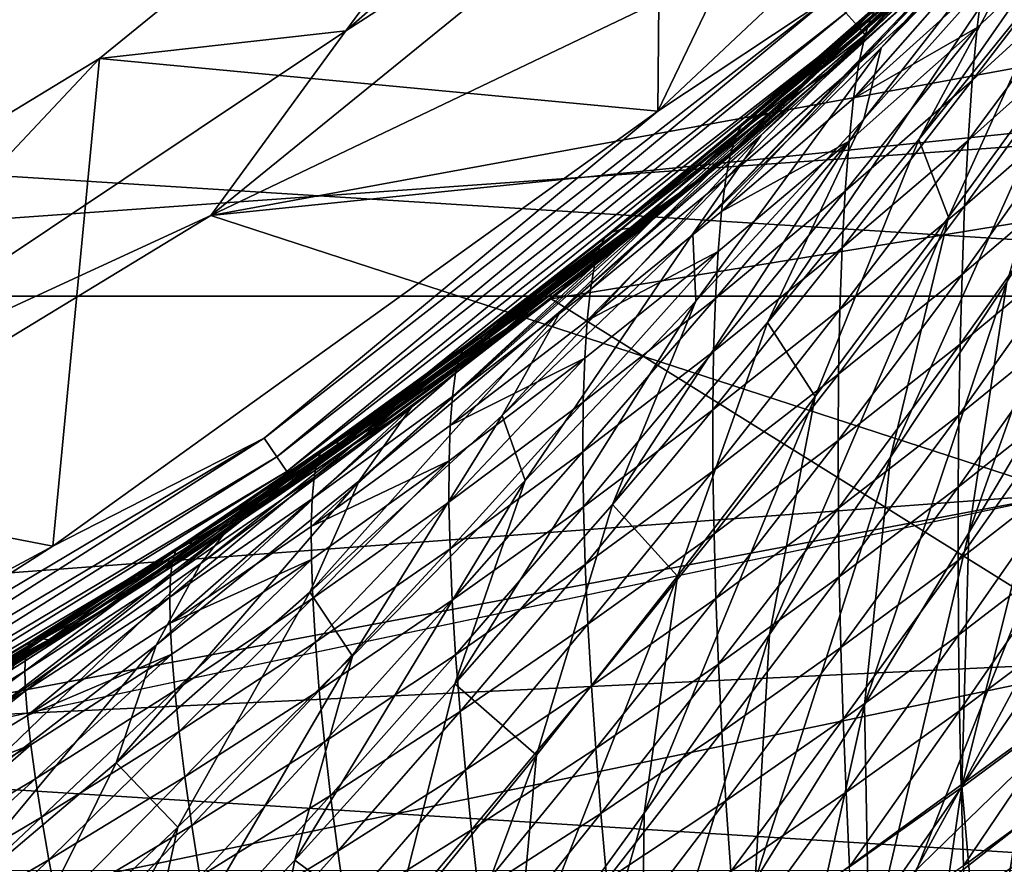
# Model space of a CAD drawing. Header units: metres. Extents: x -25 to 33, y -129 to 30.
# Tile 56 of 84: x 11.11 to 14.77, y -19.16 to -16.02. Entities that reach past the tile are written whole.
import ezdxf

# ---------------------------------------------------------------- set-up
doc = ezdxf.new("R2010")
doc.units = ezdxf.units.M
doc.layers.add('solid_BIDET-ACTIVO_SW0001', color=7, linetype='CONTINUOUS')

msp = doc.modelspace()

# ---------------------------------------------------------------- linework, layer by layer
at = {"layer": 'solid_BIDET-ACTIVO_SW0001'}
for points in [[(0.278792, -8.116108, 136.323303), (0.60133, -17.505646, 136.979309), (19.643072, -11.464694, 136.579956)], [(0.60133, -17.505646, 136.979309), (19.168253, -16.179363, 136.924667), (19.643072, -11.464694, 136.579956)], [(13.483266, -16.359011, 108), (13.501805, -14.46025, 108), (15.347693, -12.483134, 108)], [(15.506681, -14.456239, 108), (13.483266, -16.359011, 108), (15.347693, -12.483134, 108)], [(14.227316, -16.042999, 108.123817), (14.183257, -15.993318, 108.05735), (16.075912, -14.089572, 108.05735)], [(16.125851, -14.13334, 108.123817), (14.227316, -16.042999, 108.123817), (16.075912, -14.089572, 108.05735)], [(14.255573, -16.074863, 108.207565), (14.227316, -16.042999, 108.123817), (16.125851, -14.13334, 108.123817)], [(16.157879, -14.161411, 108.207565), (14.255573, -16.074863, 108.207565), (16.125851, -14.13334, 108.123817)], [(16.157879, -14.161411, 108.207565), (15.729907, -14.65674, 108.300003), (14.255573, -16.074863, 108.207565)], [(14.314516, -14.314516, 106.018234), (12.323634, -16.060472, 106.018234), (13.990808, -14.983443, 104)], [(14.314516, -14.314516, 106.018234), (13.501805, -14.46025, 108), (12.323634, -16.060472, 106.018234)], [(13.483266, -16.359011, 108), (11.407437, -16.16284, 108), (13.501805, -14.46025, 108)], [(12.323634, -16.060472, 106.018234), (13.501805, -14.46025, 108), (11.407437, -16.16284, 108)], [(14.127718, -15.930691, 108.014687), (13.483266, -16.359011, 108), (15.506681, -14.456239, 108)], [(-20.145836, -14.633451, 9), (20.146013, -14.633206, 9), (18.149231, -17.047087, 9)], [(-20.145836, -14.633451, 9), (18.149231, -17.047087, 9), (-18.149019, -17.04731, 9)], [(13.684914, -16.582314, 108.300003), (15.729907, -14.65674, 108.300003), (13.720498, -16.552883, 126.771698)], [(14.255573, -16.074863, 108.207565), (15.729907, -14.65674, 108.300003), (13.684914, -16.582314, 108.300003)], [(15.729907, -14.65674, 108.300003), (14.145184, -16.191473, 126.771698), (13.720498, -16.552883, 126.771698)], [(15.729907, -14.65674, 108.300003), (14.572364, -15.808106, 126.771698), (14.145184, -16.191473, 126.771698)], [(13.990808, -14.983443, 104), (11.820637, -16.747713, 104), (15.341837, -15.062471, 104)], [(12.323634, -16.060472, 106.018234), (11.820637, -16.747713, 104), (13.990808, -14.983443, 104)], [(14.454906, -16.464821, 82.764854), (14.863153, -15.70344, 81.961258), (15.462321, -15.01603, 82.558472)], [(15.003969, -15.783666, 83.328247), (14.454906, -16.464821, 82.764854), (15.462321, -15.01603, 82.558472)], [(11.820637, -16.747713, 104), (15.1231, -16.142532, 104), (15.341837, -15.062471, 104)], [(15.202847, -15.202745, 14), (13.086469, -17.057812, 14), (17.432911, -16.349043, 14)], [(13.347187, -16.855343, 77.292969), (13.086469, -17.057812, 14), (15.202847, -15.202745, 14)], [(13.469169, -16.758028, 77.458778), (13.347187, -16.855343, 77.292969), (15.202847, -15.202745, 14)], [(14.018572, -16.301216, 78.261635), (13.469169, -16.758028, 77.458778), (15.202847, -15.202745, 14)], [(14.369537, -15.992699, 78.831619), (14.018572, -16.301216, 78.261635), (15.202847, -15.202745, 14)], [(14.314424, -16.123854, 80.277908), (14.712789, -15.677495, 79.436043), (15.049492, -15.354569, 80.074219)], [(15.003817, -15.420806, 80.814926), (14.314424, -16.123854, 80.277908), (15.049492, -15.354569, 80.074219)], [(14.250026, -16.388323, 81.431847), (14.314424, -16.123854, 80.277908), (15.003817, -15.420806, 80.814926)], [(14.863153, -15.70344, 81.961258), (14.250026, -16.388323, 81.431847), (15.003817, -15.420806, 80.814926)], [(14.231551, -16.181652, 128.952133), (14.253214, -16.079483, 128.647614), (14.739397, -15.63052, 128.681946)], [(14.715264, -15.739121, 128.990585), (14.231551, -16.181652, 128.952133), (14.739397, -15.63052, 128.681946)], [(14.739397, -15.63052, 128.681946), (14.253214, -16.079483, 128.647614), (14.277127, -16.006229, 128.335571)], [(14.65363, -16.244905, 129.825516), (14.672085, -16.04723, 129.56842), (15.138611, -15.610697, 129.612076)], [(15.116523, -15.820821, 129.867447), (14.65363, -16.244905, 129.825516), (15.138611, -15.610697, 129.612076)], [(15.138611, -15.610697, 129.612076), (14.672085, -16.04723, 129.56842), (14.692773, -15.878326, 129.287155)], [(13.614226, -16.815178, 79.807625), (14.602208, -15.780542, 79.236519), (14.712789, -15.677495, 79.436043)], [(14.314424, -16.123854, 80.277908), (13.614226, -16.815178, 79.807625), (14.712789, -15.677495, 79.436043)], [(13.89147, -17.145876, 82.262497), (14.250026, -16.388323, 81.431847), (14.863153, -15.70344, 81.961258)], [(14.454906, -16.464821, 82.764854), (13.89147, -17.145876, 82.262497), (14.863153, -15.70344, 81.961258)], [(14.21208, -16.312349, 129.245834), (14.231551, -16.181652, 128.952133), (14.715264, -15.739121, 128.990585)], [(14.692773, -15.878326, 129.287155), (14.21208, -16.312349, 129.245834), (14.715264, -15.739121, 128.990585)], [(13.614226, -16.815178, 79.807625), (13.868496, -16.447929, 78.768532), (14.602208, -15.780542, 79.236519)], [(13.868496, -16.447929, 78.768532), (14.369537, -15.992699, 78.831619), (14.602208, -15.780542, 79.236519)], [(14.565593, -16.753195, 83.963287), (14.454906, -16.464821, 82.764854), (15.003969, -15.783666, 83.328247)], [(15.045986, -16.092775, 84.539169), (14.565593, -16.753195, 83.963287), (15.003969, -15.783666, 83.328247)], [(14.398092, -15.930947, 127.08316), (14.145184, -16.191473, 126.771698), (14.572364, -15.808106, 126.771698)], [(14.637675, -16.468573, 130.041962), (14.65363, -16.244905, 129.825516), (15.116523, -15.820821, 129.867447)], [(15.09653, -16.058022, 130.079056), (14.637675, -16.468573, 130.041962), (15.116523, -15.820821, 129.867447)], [(14.672085, -16.04723, 129.56842), (14.21208, -16.312349, 129.245834), (14.692773, -15.878326, 129.287155)], [(14.127718, -15.930691, 108.014687), (12.019671, -17.575745, 108.014687), (13.483266, -16.359011, 108)], [(12.066923, -17.644838, 108.05735), (12.019671, -17.575745, 108.014687), (14.127718, -15.930691, 108.014687)], [(14.183257, -15.993318, 108.05735), (12.066923, -17.644838, 108.05735), (14.127718, -15.930691, 108.014687)], [(13.859609, -16.376236, 127.383942), (13.895043, -16.370718, 127.077682), (14.398092, -15.930947, 127.08316)], [(14.362429, -15.937511, 127.394897), (13.859609, -16.376236, 127.383942), (14.398092, -15.930947, 127.08316)], [(14.398092, -15.930947, 127.08316), (13.895043, -16.370718, 127.077682), (14.145184, -16.191473, 126.771698)], [(13.801831, -16.40188, 127.998909), (13.828546, -16.386299, 127.690071), (14.33077, -15.947512, 127.706551)], [(14.303034, -15.962554, 128.020935), (13.801831, -16.40188, 127.998909), (14.33077, -15.947512, 127.706551)], [(14.277127, -16.006229, 128.335571), (13.801831, -16.40188, 127.998909), (14.303034, -15.962554, 128.020935)], [(13.828546, -16.386299, 127.690071), (13.859609, -16.376236, 127.383942), (14.362429, -15.937511, 127.394897)], [(14.33077, -15.947512, 127.706551), (13.828546, -16.386299, 127.690071), (14.362429, -15.937511, 127.394897)], [(12.104408, -17.699652, 108.123817), (12.066923, -17.644838, 108.05735), (14.183257, -15.993318, 108.05735)], [(14.227316, -16.042999, 108.123817), (12.104408, -17.699652, 108.123817), (14.183257, -15.993318, 108.05735)], [(13.868496, -16.447929, 78.768532), (14.018572, -16.301216, 78.261635), (14.369537, -15.992699, 78.831619)], [(13.755983, -16.513388, 128.615265), (13.777596, -16.443949, 128.308197), (14.277127, -16.006229, 128.335571)], [(14.253214, -16.079483, 128.647614), (13.755983, -16.513388, 128.615265), (14.277127, -16.006229, 128.335571)], [(14.277127, -16.006229, 128.335571), (13.777596, -16.443949, 128.308197), (13.801831, -16.40188, 127.998909)], [(12.323634, -16.060472, 106.018234), (10.121892, -17.53163, 106.018234), (11.820637, -16.747713, 104)], [(12.323634, -16.060472, 106.018234), (11.407437, -16.16284, 108), (10.121892, -17.53163, 106.018234)], [(12.128449, -17.734806, 108.207565), (12.104408, -17.699652, 108.123817), (14.227316, -16.042999, 108.123817)], [(14.255573, -16.074863, 108.207565), (12.128449, -17.734806, 108.207565), (14.227316, -16.042999, 108.123817)], [(14.255573, -16.074863, 108.207565), (13.684914, -16.582314, 108.300003), (12.128449, -17.734806, 108.207565)], [(14.180466, -16.656658, 129.784149), (14.194925, -16.470903, 129.525909), (14.672085, -16.04723, 129.56842)], [(14.65363, -16.244905, 129.825516), (14.180466, -16.656658, 129.784149), (14.672085, -16.04723, 129.56842)], [(14.672085, -16.04723, 129.56842), (14.194925, -16.470903, 129.525909), (14.21208, -16.312349, 129.245834)], [(14.624858, -16.712061, 130.214111), (14.637675, -16.468573, 130.041962), (15.09653, -16.058022, 130.079056)], [(15.079334, -16.315571, 130.243042), (14.624858, -16.712061, 130.214111), (15.09653, -16.058022, 130.079056)], [(13.737196, -16.60965, 128.915634), (13.755983, -16.513388, 128.615265), (14.253214, -16.079483, 128.647614)], [(14.231551, -16.181652, 128.952133), (13.737196, -16.60965, 128.915634), (14.253214, -16.079483, 128.647614)], [(14.34961, -17.645945, 84.668762), (14.565593, -16.753195, 83.963287), (15.045986, -16.092775, 84.539169)], [(14.34961, -17.645945, 84.668762), (15.045986, -16.092775, 84.539169), (14.782331, -16.995451, 85.215202)], [(11.820637, -16.747713, 104), (15.085839, -16.412256, 104), (15.1231, -16.142532, 104)], [(13.625257, -17.066303, 80.963554), (13.614226, -16.815178, 79.807625), (14.314424, -16.123854, 80.277908)], [(14.250026, -16.388323, 81.431847), (13.625257, -17.066303, 80.963554), (14.314424, -16.123854, 80.277908)], [(0.60133, -17.505646, 136.979309), (18.69416, -20.88356, 137.318161), (19.168253, -16.179363, 136.924667)], [(11.233899, -17.978174, 108), (9.104027, -17.564213, 108), (11.407437, -16.16284, 108)], [(10.121892, -17.53163, 106.018234), (11.407437, -16.16284, 108), (9.104027, -17.564213, 108)], [(13.483266, -16.359011, 108), (11.233899, -17.978174, 108), (11.407437, -16.16284, 108)], [(13.721136, -16.732422, 129.206238), (13.737196, -16.60965, 128.915634), (14.231551, -16.181652, 128.952133)], [(14.21208, -16.312349, 129.245834), (13.721136, -16.732422, 129.206238), (14.231551, -16.181652, 128.952133)], [(13.895043, -16.370718, 127.077682), (13.720498, -16.552883, 126.771698), (14.145184, -16.191473, 126.771698)], [(14.168909, -16.867218, 130.005035), (14.180466, -16.656658, 129.784149), (14.65363, -16.244905, 129.825516)], [(14.637675, -16.468573, 130.041962), (14.168909, -16.867218, 130.005035), (14.65363, -16.244905, 129.825516)], [(13.123593, -17.101383, 78.362526), (13.469169, -16.758028, 77.458778), (14.018572, -16.301216, 78.261635)], [(13.868496, -16.447929, 78.768532), (13.123593, -17.101383, 78.362526), (14.018572, -16.301216, 78.261635)], [(14.194925, -16.470903, 129.525909), (13.721136, -16.732422, 129.206238), (14.21208, -16.312349, 129.245834)], [(14.615366, -16.96656, 130.358978), (14.624858, -16.712061, 130.214111), (15.079334, -16.315571, 130.243042)], [(15.065137, -16.583839, 130.37796), (14.615366, -16.96656, 130.358978), (15.079334, -16.315571, 130.243042)], [(12.019671, -17.575745, 108.014687), (11.233899, -17.978174, 108), (13.483266, -16.359011, 108)], [(13.086469, -17.057812, 14), (15.246187, -18.404476, 14), (17.432911, -16.349043, 14)], [(13.344445, -16.798813, 127.373795), (13.379078, -16.794491, 127.072609), (13.895043, -16.370718, 127.077682)], [(13.859609, -16.376236, 127.383942), (13.344445, -16.798813, 127.373795), (13.895043, -16.370718, 127.077682)], [(13.895043, -16.370718, 127.077682), (13.379078, -16.794491, 127.072609), (13.720498, -16.552883, 126.771698)], [(15.194693, -16.361748, 85.817238), (15.006786, -17.307762, 86.415176), (14.64053, -17.928223, 85.845772)], [(14.782331, -16.995451, 85.215202), (15.194693, -16.361748, 85.817238), (14.64053, -17.928223, 85.845772)], [(13.289355, -16.825056, 127.978462), (13.314532, -16.808834, 127.674805), (13.828546, -16.386299, 127.690071)], [(13.801831, -16.40188, 127.998909), (13.289355, -16.825056, 127.978462), (13.828546, -16.386299, 127.690071)], [(13.777596, -16.443949, 128.308197), (13.289355, -16.825056, 127.978462), (13.801831, -16.40188, 127.998909)], [(13.314532, -16.808834, 127.674805), (13.344445, -16.798813, 127.373795), (13.859609, -16.376236, 127.383942)], [(13.828546, -16.386299, 127.690071), (13.314532, -16.808834, 127.674805), (13.859609, -16.376236, 127.383942)], [(13.315698, -17.822281, 81.815277), (13.625257, -17.066303, 80.963554), (14.250026, -16.388323, 81.431847)], [(13.89147, -17.145876, 82.262497), (13.315698, -17.822281, 81.815277), (14.250026, -16.388323, 81.431847)], [(11.820637, -16.747713, 104), (15, -17.783419, 104), (15.085839, -16.412256, 104)], [(13.248421, -16.931793, 128.5849), (13.267277, -16.865776, 128.282669), (13.777596, -16.443949, 128.308197)], [(13.755983, -16.513388, 128.615265), (13.248421, -16.931793, 128.5849), (13.777596, -16.443949, 128.308197)], [(13.777596, -16.443949, 128.308197), (13.267277, -16.865776, 128.282669), (13.289355, -16.825056, 127.978462)], [(12.905292, -17.491201, 79.398727), (13.123593, -17.101383, 78.362526), (13.868496, -16.447929, 78.768532)], [(13.614226, -16.815178, 79.807625), (12.905292, -17.491201, 79.398727), (13.868496, -16.447929, 78.768532)], [(13.697793, -17.055616, 129.743591), (13.707891, -16.881227, 129.484726), (14.194925, -16.470903, 129.525909)], [(14.180466, -16.656658, 129.784149), (13.697793, -17.055616, 129.743591), (14.194925, -16.470903, 129.525909)], [(14.194925, -16.470903, 129.525909), (13.707891, -16.881227, 129.484726), (13.721136, -16.732422, 129.206238)], [(14.068477, -17.420534, 83.445015), (13.89147, -17.145876, 82.262497), (14.454906, -16.464821, 82.764854)], [(14.565593, -16.753195, 83.963287), (14.068477, -17.420534, 83.445015), (14.454906, -16.464821, 82.764854)], [(14.160827, -17.096998, 130.185196), (14.168909, -16.867218, 130.005035), (14.637675, -16.468573, 130.041962)], [(14.624858, -16.712061, 130.214111), (14.160827, -17.096998, 130.185196), (14.637675, -16.468573, 130.041962)], [(13.232939, -17.022646, 128.881134), (13.248421, -16.931793, 128.5849), (13.755983, -16.513388, 128.615265)], [(13.737196, -16.60965, 128.915634), (13.232939, -17.022646, 128.881134), (13.755983, -16.513388, 128.615265)], [(13.379078, -16.794491, 127.072609), (13.298187, -16.89403, 126.771698), (13.720498, -16.552883, 126.771698)], [(13.684914, -16.582314, 108.300003), (13.720498, -16.552883, 126.771698), (13.298187, -16.89403, 126.771698)], [(11.406343, -18.224855, 108.300003), (13.684914, -16.582314, 108.300003), (11.640503, -18.076191, 126.771698)], [(12.128449, -17.734806, 108.207565), (13.684914, -16.582314, 108.300003), (11.406343, -18.224855, 108.300003)], [(13.684914, -16.582314, 108.300003), (12.048656, -17.806738, 126.771698), (11.640503, -18.076191, 126.771698)], [(13.684914, -16.582314, 108.300003), (12.461036, -17.520634, 126.771698), (12.048656, -17.806738, 126.771698)], [(13.684914, -16.582314, 108.300003), (12.877973, -17.216499, 126.771698), (12.461036, -17.520634, 126.771698)], [(13.684914, -16.582314, 108.300003), (13.298187, -16.89403, 126.771698), (12.877973, -17.216499, 126.771698)], [(14.608196, -17.22591, 130.498459), (14.615366, -16.96656, 130.358978), (15.065137, -16.583839, 130.37796)], [(15.052958, -16.856375, 130.508148), (14.608196, -17.22591, 130.498459), (15.065137, -16.583839, 130.37796)], [(13.220695, -17.138062, 129.168488), (13.232939, -17.022646, 128.881134), (13.737196, -16.60965, 128.915634)], [(13.721136, -16.732422, 129.206238), (13.220695, -17.138062, 129.168488), (13.737196, -16.60965, 128.915634)], [(13.690996, -17.25354, 129.968521), (13.697793, -17.055616, 129.743591), (14.180466, -16.656658, 129.784149)], [(14.168909, -16.867218, 130.005035), (13.690996, -17.25354, 129.968521), (14.180466, -16.656658, 129.784149)], [(13.707891, -16.881227, 129.484726), (13.220695, -17.138062, 129.168488), (13.721136, -16.732422, 129.206238)], [(14.156392, -17.338055, 130.339951), (14.160827, -17.096998, 130.185196), (14.624858, -16.712061, 130.214111)], [(14.615366, -16.96656, 130.358978), (14.156392, -17.338055, 130.339951), (14.624858, -16.712061, 130.214111)], [(11.820637, -16.747713, 104), (9.433829, -18.199873, 104), (15, -17.783419, 104)], [(10.121892, -17.53163, 106.018234), (9.433829, -18.199873, 104), (11.820637, -16.747713, 104)], [(12.372839, -17.734859, 78.014229), (13.347187, -16.855343, 77.292969), (13.469169, -16.758028, 77.458778)], [(13.123593, -17.101383, 78.362526), (12.372839, -17.734859, 78.014229), (13.469169, -16.758028, 77.458778)], [(13.899173, -18.306171, 84.171883), (14.068477, -17.420534, 83.445015), (14.565593, -16.753195, 83.963287)], [(13.899173, -18.306171, 84.171883), (14.565593, -16.753195, 83.963287), (14.34961, -17.645945, 84.668762)], [(12.766274, -17.231724, 127.959549), (12.789361, -17.214792, 127.660721), (13.314532, -16.808834, 127.674805)], [(13.289355, -16.825056, 127.978462), (12.766274, -17.231724, 127.959549), (13.314532, -16.808834, 127.674805)], [(12.789361, -17.214792, 127.660721), (12.817532, -17.204906, 127.364449), (13.344445, -16.798813, 127.373795)], [(13.314532, -16.808834, 127.674805), (12.789361, -17.214792, 127.660721), (13.344445, -16.798813, 127.373795)], [(12.817532, -17.204906, 127.364449), (12.850745, -17.201893, 127.06794), (13.379078, -16.794491, 127.072609)], [(13.344445, -16.798813, 127.373795), (12.817532, -17.204906, 127.364449), (13.379078, -16.794491, 127.072609)], [(13.379078, -16.794491, 127.072609), (12.850745, -17.201893, 127.06794), (13.298187, -16.89403, 126.771698)], [(13.267277, -16.865776, 128.282669), (12.766274, -17.231724, 127.959549), (13.289355, -16.825056, 127.978462)], [(12.990717, -17.733669, 80.551109), (12.905292, -17.491201, 79.398727), (13.614226, -16.815178, 79.807625)], [(13.625257, -17.066303, 80.963554), (12.990717, -17.733669, 80.551109), (13.614226, -16.815178, 79.807625)], [(12.372839, -17.734859, 78.014229), (12.567904, -17.459831, 76.952652), (13.347187, -16.855343, 77.292969)], [(12.567904, -17.459831, 76.952652), (12.898236, -17.201323, 76.715355), (13.347187, -16.855343, 77.292969)], [(12.731253, -17.334276, 128.556549), (12.746871, -17.27132, 128.258942), (13.267277, -16.865776, 128.282669)], [(13.248421, -16.931793, 128.5849), (12.731253, -17.334276, 128.556549), (13.267277, -16.865776, 128.282669)], [(13.267277, -16.865776, 128.282669), (12.746871, -17.27132, 128.258942), (12.766274, -17.231724, 127.959549)], [(13.347187, -16.855343, 77.292969), (12.898236, -17.201323, 76.715355), (13.086469, -17.057812, 14)], [(13.206384, -17.441319, 129.704071), (13.211746, -17.277719, 129.445038), (13.707891, -16.881227, 129.484726)], [(13.697793, -17.055616, 129.743591), (13.206384, -17.441319, 129.704071), (13.707891, -16.881227, 129.484726)], [(13.707891, -16.881227, 129.484726), (13.211746, -17.277719, 129.445038), (13.220695, -17.138062, 129.168488)], [(13.688, -17.470026, 130.156464), (13.690996, -17.25354, 129.968521), (14.168909, -16.867218, 130.005035)], [(14.160827, -17.096998, 130.185196), (13.688, -17.470026, 130.156464), (14.168909, -16.867218, 130.005035)], [(14.603415, -17.489992, 130.633194), (14.608196, -17.22591, 130.498459), (15.052958, -16.856375, 130.508148)], [(15.042858, -17.133015, 130.634216), (14.603415, -17.489992, 130.633194), (15.052958, -16.856375, 130.508148)], [(12.850745, -17.201893, 127.06794), (12.877973, -17.216499, 126.771698), (13.298187, -16.89403, 126.771698)], [(12.719528, -17.420187, 128.848663), (12.731253, -17.334276, 128.556549), (13.248421, -16.931793, 128.5849)], [(13.232939, -17.022646, 128.881134), (12.719528, -17.420187, 128.848663), (13.248421, -16.931793, 128.5849)], [(14.154581, -17.584549, 130.488693), (14.156392, -17.338055, 130.339951), (14.615366, -16.96656, 130.358978)], [(14.608196, -17.22591, 130.498459), (14.154581, -17.584549, 130.488693), (14.615366, -16.96656, 130.358978)], [(12.711524, -17.528799, 129.13266), (12.719528, -17.420187, 128.848663), (13.232939, -17.022646, 128.881134)], [(13.220695, -17.138062, 129.168488), (12.711524, -17.528799, 129.13266), (13.232939, -17.022646, 128.881134)], [(14.782331, -16.995451, 85.215202), (14.64053, -17.928223, 85.845772), (14.253053, -18.568457, 85.32254)], [(14.34961, -17.645945, 84.668762), (14.782331, -16.995451, 85.215202), (14.253053, -18.568457, 85.32254)], [(-18.149019, -17.04731, 9), (18.149231, -17.047087, 9), (15.87161, -19.184862, 9)], [(-18.149019, -17.04731, 9), (15.87161, -19.184862, 9), (-15.871396, -19.18504, 9)], [(13.086469, -17.057812, 14), (10.751491, -18.618004, 14), (15.246187, -18.404476, 14)], [(11.090846, -18.418554, 74.826668), (10.751491, -18.618004, 14), (13.086469, -17.057812, 14)], [(11.709259, -18.031729, 75.398941), (11.090846, -18.418554, 74.826668), (13.086469, -17.057812, 14)], [(11.880676, -17.91925, 75.570061), (11.709259, -18.031729, 75.398941), (13.086469, -17.057812, 14)], [(12.312518, -17.62532, 76.028229), (11.880676, -17.91925, 75.570061), (13.086469, -17.057812, 14)], [(12.898236, -17.201323, 76.715355), (12.312518, -17.62532, 76.028229), (13.086469, -17.057812, 14)], [(12.729211, -18.490141, 81.418579), (12.990717, -17.733669, 80.551109), (13.625257, -17.066303, 80.963554)], [(13.315698, -17.822281, 81.815277), (12.729211, -18.490141, 81.418579), (13.625257, -17.066303, 80.963554)], [(13.204708, -17.627127, 129.932678), (13.206384, -17.441319, 129.704071), (13.697793, -17.055616, 129.743591)], [(13.690996, -17.25354, 129.968521), (13.204708, -17.627127, 129.932678), (13.697793, -17.055616, 129.743591)], [(12.189578, -18.148596, 79.047005), (12.372839, -17.734859, 78.014229), (13.123593, -17.101383, 78.362526)], [(12.905292, -17.491201, 79.398727), (12.189578, -18.148596, 79.047005), (13.123593, -17.101383, 78.362526)], [(13.688966, -17.698027, 130.321014), (13.688, -17.470026, 130.156464), (14.160827, -17.096998, 130.185196)], [(14.156392, -17.338055, 130.339951), (13.688966, -17.698027, 130.321014), (14.160827, -17.096998, 130.185196)], [(13.211746, -17.277719, 129.445038), (12.711524, -17.528799, 129.13266), (13.220695, -17.138062, 129.168488)], [(14.600483, -17.757532, 130.761826), (14.603415, -17.489992, 130.633194), (15.042858, -17.133015, 130.634216)], [(15.034369, -17.412649, 130.754944), (14.600483, -17.757532, 130.761826), (15.042858, -17.133015, 130.634216)], [(13.556787, -18.089422, 82.978439), (13.315698, -17.822281, 81.815277), (13.89147, -17.145876, 82.262497)], [(14.068477, -17.420534, 83.445015), (13.556787, -18.089422, 82.978439), (13.89147, -17.145876, 82.262497)], [(12.253675, -17.603859, 127.647812), (12.27947, -17.594196, 127.355888), (12.817532, -17.204906, 127.364449)], [(12.789361, -17.214792, 127.660721), (12.253675, -17.603859, 127.647812), (12.817532, -17.204906, 127.364449)], [(12.27947, -17.594196, 127.355888), (12.310605, -17.592571, 127.063652), (12.850745, -17.201893, 127.06794)], [(12.817532, -17.204906, 127.364449), (12.27947, -17.594196, 127.355888), (12.850745, -17.201893, 127.06794)], [(12.850745, -17.201893, 127.06794), (12.310605, -17.592571, 127.063652), (12.877973, -17.216499, 126.771698)], [(12.567904, -17.459831, 76.952652), (12.312518, -17.62532, 76.028229), (12.898236, -17.201323, 76.715355)], [(12.217089, -17.6602, 128.23703), (12.23327, -17.621538, 127.942162), (12.766274, -17.231724, 127.959549)], [(12.746871, -17.27132, 128.258942), (12.217089, -17.6602, 128.23703), (12.766274, -17.231724, 127.959549)], [(12.23327, -17.621538, 127.942162), (12.253675, -17.603859, 127.647812), (12.789361, -17.214792, 127.660721)], [(12.766274, -17.231724, 127.959549), (12.23327, -17.621538, 127.942162), (12.789361, -17.214792, 127.660721)], [(12.310605, -17.592571, 127.063652), (12.461036, -17.520634, 126.771698), (12.877973, -17.216499, 126.771698)], [(14.155464, -17.836405, 130.63208), (14.154581, -17.584549, 130.488693), (14.608196, -17.22591, 130.498459)], [(14.603415, -17.489992, 130.633194), (14.155464, -17.836405, 130.63208), (14.608196, -17.22591, 130.498459)], [(12.205218, -17.720419, 128.530197), (12.217089, -17.6602, 128.23703), (12.746871, -17.27132, 128.258942)], [(12.731253, -17.334276, 128.556549), (12.205218, -17.720419, 128.530197), (12.746871, -17.27132, 128.258942)], [(12.707021, -17.81332, 129.665833), (12.707271, -17.659912, 129.407013), (13.211746, -17.277719, 129.445038)], [(13.206384, -17.441319, 129.704071), (12.707021, -17.81332, 129.665833), (13.211746, -17.277719, 129.445038)], [(13.211746, -17.277719, 129.445038), (12.707271, -17.659912, 129.407013), (12.711524, -17.528799, 129.13266)], [(13.207149, -17.830793, 130.128128), (13.204708, -17.627127, 129.932678), (13.690996, -17.25354, 129.968521)], [(13.688, -17.470026, 130.156464), (13.207149, -17.830793, 130.128128), (13.690996, -17.25354, 129.968521)], [(15.006786, -17.307762, 86.415176), (14.938002, -18.263922, 86.964951), (14.615059, -18.871, 86.421761)], [(14.64053, -17.928223, 85.845772), (15.006786, -17.307762, 86.415176), (14.615059, -18.871, 86.421761)], [(12.197722, -17.80183, 128.818283), (12.205218, -17.720419, 128.530197), (12.731253, -17.334276, 128.556549)], [(12.719528, -17.420187, 128.848663), (12.197722, -17.80183, 128.818283), (12.731253, -17.334276, 128.556549)], [(13.692851, -17.932051, 130.478882), (13.688966, -17.698027, 130.321014), (14.156392, -17.338055, 130.339951)], [(14.154581, -17.584549, 130.488693), (13.692851, -17.932051, 130.478882), (14.156392, -17.338055, 130.339951)], [(12.194396, -17.904175, 129.098877), (12.197722, -17.80183, 128.818283), (12.719528, -17.420187, 128.848663)], [(12.711524, -17.528799, 129.13266), (12.194396, -17.904175, 129.098877), (12.719528, -17.420187, 128.848663)], [(13.432779, -18.970606, 83.719719), (13.556787, -18.089422, 82.978439), (14.068477, -17.420534, 83.445015)], [(13.432779, -18.970606, 83.719719), (14.068477, -17.420534, 83.445015), (13.899173, -18.306171, 84.171883)], [(14.600424, -18.031088, 130.887299), (14.600483, -17.757532, 130.761826), (15.034369, -17.412649, 130.754944)], [(15.028382, -17.697514, 130.872955), (14.600424, -18.031088, 130.887299), (15.034369, -17.412649, 130.754944)], [(11.618285, -18.345469, 77.720512), (11.784564, -18.041584, 76.663689), (12.567904, -17.459831, 76.952652)], [(12.372839, -17.734859, 78.014229), (11.618285, -18.345469, 77.720512), (12.567904, -17.459831, 76.952652)], [(12.567904, -17.459831, 76.952652), (11.784564, -18.041584, 76.663689), (12.312518, -17.62532, 76.028229)], [(12.710828, -17.987577, 129.897751), (12.707021, -17.81332, 129.665833), (13.206384, -17.441319, 129.704071)], [(13.204708, -17.627127, 129.932678), (12.710828, -17.987577, 129.897751), (13.206384, -17.441319, 129.704071)], [(0.60133, -17.505646, 136.979309), (0.923528, -26.885298, 137.834549), (18.69416, -20.88356, 137.318161)], [(12.348031, -18.38711, 80.190491), (12.189578, -18.148596, 79.047005), (12.905292, -17.491201, 79.398727)], [(12.990717, -17.733669, 80.551109), (12.348031, -18.38711, 80.190491), (12.905292, -17.491201, 79.398727)], [(13.213849, -18.046186, 130.302231), (13.207149, -17.830793, 130.128128), (13.688, -17.470026, 130.156464)], [(13.688966, -17.698027, 130.321014), (13.213849, -18.046186, 130.302231), (13.688, -17.470026, 130.156464)], [(14.158435, -18.092194, 130.768555), (14.155464, -17.836405, 130.63208), (14.603415, -17.489992, 130.633194)], [(14.600483, -17.757532, 130.761826), (14.158435, -18.092194, 130.768555), (14.603415, -17.489992, 130.633194)], [(12.310605, -17.592571, 127.063652), (12.048656, -17.806738, 126.771698), (12.461036, -17.520634, 126.771698)], [(12.707271, -17.659912, 129.407013), (12.194396, -17.904175, 129.098877), (12.711524, -17.528799, 129.13266)], [(11.233899, -17.978174, 108), (8.787279, -19.2931, 108), (9.104027, -17.564213, 108)], [(12.019671, -17.575745, 108.014687), (9.722068, -18.943619, 108.014687), (11.233899, -17.978174, 108)], [(9.760287, -19.018091, 108.05735), (9.722068, -18.943619, 108.014687), (12.019671, -17.575745, 108.014687)], [(12.066923, -17.644838, 108.05735), (9.760287, -19.018091, 108.05735), (12.019671, -17.575745, 108.014687)], [(11.691031, -17.994169, 127.926262), (11.708128, -17.975742, 127.636047), (12.253675, -17.603859, 127.647812)], [(12.23327, -17.621538, 127.942162), (11.691031, -17.994169, 127.926262), (12.253675, -17.603859, 127.647812)], [(11.708128, -17.975742, 127.636047), (11.73088, -17.966373, 127.348083), (12.27947, -17.594196, 127.355888)], [(12.253675, -17.603859, 127.647812), (11.708128, -17.975742, 127.636047), (12.27947, -17.594196, 127.355888)], [(11.73088, -17.966373, 127.348083), (11.759233, -17.966188, 127.059746), (12.310605, -17.592571, 127.063652)], [(12.27947, -17.594196, 127.355888), (11.73088, -17.966373, 127.348083), (12.310605, -17.592571, 127.063652)], [(12.310605, -17.592571, 127.063652), (11.759233, -17.966188, 127.059746), (12.048656, -17.806738, 126.771698)], [(13.699731, -18.172064, 130.630798), (13.692851, -17.932051, 130.478882), (14.154581, -17.584549, 130.488693)], [(14.155464, -17.836405, 130.63208), (13.699731, -18.172064, 130.630798), (14.154581, -17.584549, 130.488693)], [(9.790607, -19.077169, 108.123817), (9.760287, -19.018091, 108.05735), (12.066923, -17.644838, 108.05735)], [(12.104408, -17.699652, 108.123817), (9.790607, -19.077169, 108.123817), (12.066923, -17.644838, 108.05735)], [(11.678652, -18.032047, 128.216919), (11.691031, -17.994169, 127.926262), (12.23327, -17.621538, 127.942162)], [(12.217089, -17.6602, 128.23703), (11.678652, -18.032047, 128.216919), (12.23327, -17.621538, 127.942162)], [(11.784564, -18.041584, 76.663689), (11.880676, -17.91925, 75.570061), (12.312518, -17.62532, 76.028229)], [(12.719049, -18.178961, 130.100357), (12.710828, -17.987577, 129.897751), (13.204708, -17.627127, 129.932678)], [(13.207149, -17.830793, 130.128128), (12.719049, -18.178961, 130.100357), (13.204708, -17.627127, 129.932678)], [(14.34961, -17.645945, 84.668762), (14.253053, -18.568457, 85.32254), (13.846459, -19.221336, 84.84082)], [(13.899173, -18.306171, 84.171883), (14.34961, -17.645945, 84.668762), (13.846459, -19.221336, 84.84082)], [(11.671064, -18.089821, 128.505844), (11.678652, -18.032047, 128.216919), (12.217089, -17.6602, 128.23703)], [(12.205218, -17.720419, 128.530197), (11.671064, -18.089821, 128.505844), (12.217089, -17.6602, 128.23703)], [(12.707271, -17.659912, 129.407013), (12.195247, -18.027342, 129.370834), (12.194396, -17.904175, 129.098877)], [(12.200495, -18.171183, 129.62912), (12.195247, -18.027342, 129.370834), (12.707271, -17.659912, 129.407013)], [(12.707021, -17.81332, 129.665833), (12.200495, -18.171183, 129.62912), (12.707271, -17.659912, 129.407013)], [(9.810053, -19.115059, 108.207565), (9.790607, -19.077169, 108.123817), (12.104408, -17.699652, 108.123817)], [(12.128449, -17.734806, 108.207565), (9.810053, -19.115059, 108.207565), (12.104408, -17.699652, 108.123817)], [(11.668288, -18.167145, 128.790039), (11.671064, -18.089821, 128.505844), (12.205218, -17.720419, 128.530197)], [(12.197722, -17.80183, 128.818283), (11.668288, -18.167145, 128.790039), (12.205218, -17.720419, 128.530197)], [(13.223756, -18.268181, 130.46904), (13.213849, -18.046186, 130.302231), (13.688966, -17.698027, 130.321014)], [(13.692851, -17.932051, 130.478882), (13.223756, -18.268181, 130.46904), (13.688966, -17.698027, 130.321014)], [(14.60224, -18.308235, 131.006866), (14.600424, -18.031088, 130.887299), (15.028382, -17.697514, 130.872955)], [(15.024027, -17.985491, 130.985825), (14.60224, -18.308235, 131.006866), (15.028382, -17.697514, 130.872955)], [(12.128449, -17.734806, 108.207565), (11.406343, -18.224855, 108.300003), (9.810053, -19.115059, 108.207565)], [(11.469071, -18.784136, 78.749237), (11.618285, -18.345469, 77.720512), (12.372839, -17.734859, 78.014229)], [(12.189578, -18.148596, 79.047005), (11.469071, -18.784136, 78.749237), (12.372839, -17.734859, 78.014229)], [(12.133407, -19.145988, 81.068878), (12.348031, -18.38711, 80.190491), (12.990717, -17.733669, 80.551109)], [(12.729211, -18.490141, 81.418579), (12.133407, -19.145988, 81.068878), (12.990717, -17.733669, 80.551109)], [(14.164648, -18.35478, 130.901474), (14.158435, -18.092194, 130.768555), (14.600483, -17.757532, 130.761826)], [(14.600424, -18.031088, 130.887299), (14.164648, -18.35478, 130.901474), (14.600483, -17.757532, 130.761826)], [(15, -17.783419, 104), (-15, -93.47686, 104), (15, -93.47686, 104)], [(4.170335, -20.070393, 104), (-15, -93.47686, 104), (15, -17.783419, 104)], [(6.86248, -19.317055, 104), (4.170335, -20.070393, 104), (15, -17.783419, 104)], [(9.433829, -18.199873, 104), (6.86248, -19.317055, 104), (15, -17.783419, 104)], [(11.759233, -17.966188, 127.059746), (11.640503, -18.076191, 126.771698), (12.048656, -17.806738, 126.771698)], [(11.670095, -18.263741, 129.067245), (11.668288, -18.167145, 128.790039), (12.197722, -17.80183, 128.818283)], [(12.194396, -17.904175, 129.098877), (11.670095, -18.263741, 129.067245), (12.197722, -17.80183, 128.818283)], [(12.210146, -18.334503, 129.863983), (12.200495, -18.171183, 129.62912), (12.707021, -17.81332, 129.665833)], [(12.710828, -17.987577, 129.897751), (12.210146, -18.334503, 129.863983), (12.707021, -17.81332, 129.665833)], [(12.731811, -18.382257, 130.283722), (12.719049, -18.178961, 130.100357), (13.207149, -17.830793, 130.128128)], [(13.032096, -18.755442, 82.558937), (12.729211, -18.490141, 81.418579), (13.315698, -17.822281, 81.815277)], [(13.213849, -18.046186, 130.302231), (12.731811, -18.382257, 130.283722), (13.207149, -17.830793, 130.128128)], [(13.556787, -18.089422, 82.978439), (13.032096, -18.755442, 82.558937), (13.315698, -17.822281, 81.815277)], [(13.708932, -18.416487, 130.77504), (13.699731, -18.172064, 130.630798), (14.155464, -17.836405, 130.63208)], [(14.158435, -18.092194, 130.768555), (13.708932, -18.416487, 130.77504), (14.155464, -17.836405, 130.63208)], [(12.195247, -18.027342, 129.370834), (11.670095, -18.263741, 129.067245), (12.194396, -17.904175, 129.098877)], [(11.000137, -18.597401, 76.426376), (11.081176, -18.436333, 75.346794), (11.880676, -17.91925, 75.570061)], [(11.784564, -18.041584, 76.663689), (11.000137, -18.597401, 76.426376), (11.880676, -17.91925, 75.570061)], [(11.081176, -18.436333, 75.346794), (11.709259, -18.031729, 75.398941), (11.880676, -17.91925, 75.570061)], [(13.236946, -18.496784, 130.629303), (13.223756, -18.268181, 130.46904), (13.692851, -17.932051, 130.478882)], [(13.699731, -18.172064, 130.630798), (13.236946, -18.496784, 130.629303), (13.692851, -17.932051, 130.478882)], [(14.253053, -18.568457, 85.32254), (14.64053, -17.928223, 85.845772), (14.269686, -19.500866, 85.915474)], [(14.64053, -17.928223, 85.845772), (14.615059, -18.871, 86.421761), (14.269686, -19.500866, 85.915474)], [(9.722068, -18.943619, 108.014687), (8.787279, -19.2931, 108), (11.233899, -17.978174, 108)], [(11.140262, -18.349298, 127.911827), (11.153389, -18.330154, 127.625397), (11.708128, -17.975742, 127.636047)], [(11.691031, -17.994169, 127.926262), (11.140262, -18.349298, 127.911827), (11.708128, -17.975742, 127.636047)], [(11.153389, -18.330154, 127.625397), (11.17239, -18.321148, 127.341034), (11.73088, -17.966373, 127.348083)], [(11.708128, -17.975742, 127.636047), (11.153389, -18.330154, 127.625397), (11.73088, -17.966373, 127.348083)], [(11.17239, -18.321148, 127.341034), (11.197217, -18.322416, 127.056213), (11.759233, -17.966188, 127.059746)], [(11.73088, -17.966373, 127.348083), (11.17239, -18.321148, 127.341034), (11.759233, -17.966188, 127.059746)], [(11.759233, -17.966188, 127.059746), (11.197217, -18.322416, 127.056213), (11.640503, -18.076191, 126.771698)], [(11.132296, -18.386507, 128.198563), (11.140262, -18.349298, 127.911827), (11.691031, -17.994169, 127.926262)], [(11.678652, -18.032047, 128.216919), (11.132296, -18.386507, 128.198563), (11.691031, -17.994169, 127.926262)], [(12.224484, -18.5142, 130.073364), (12.210146, -18.334503, 129.863983), (12.710828, -17.987577, 129.897751)], [(12.719049, -18.178961, 130.100357), (12.224484, -18.5142, 130.073364), (12.710828, -17.987577, 129.897751)], [(14.606369, -18.590107, 131.121597), (14.60224, -18.308235, 131.006866), (15.024027, -17.985491, 130.985825)], [(15.021688, -18.277571, 131.094498), (14.606369, -18.590107, 131.121597), (15.024027, -17.985491, 130.985825)], [(10.862156, -18.930294, 77.478859), (11.000137, -18.597401, 76.426376), (11.784564, -18.041584, 76.663689)], [(11.618285, -18.345469, 77.720512), (10.862156, -18.930294, 77.478859), (11.784564, -18.041584, 76.663689)], [(11.081176, -18.436333, 75.346794), (11.090846, -18.418554, 74.826668), (11.709259, -18.031729, 75.398941)], [(11.129551, -18.442091, 128.483521), (11.132296, -18.386507, 128.198563), (11.678652, -18.032047, 128.216919)], [(11.671064, -18.089821, 128.505844), (11.129551, -18.442091, 128.483521), (11.678652, -18.032047, 128.216919)], [(12.195247, -18.027342, 129.370834), (11.67647, -18.379564, 129.336685), (11.670095, -18.263741, 129.067245)], [(11.687603, -18.514482, 129.594147), (11.67647, -18.379564, 129.336685), (12.195247, -18.027342, 129.370834)], [(12.200495, -18.171183, 129.62912), (11.687603, -18.514482, 129.594147), (12.195247, -18.027342, 129.370834)], [(12.748051, -18.592718, 130.459183), (12.731811, -18.382257, 130.283722), (13.213849, -18.046186, 130.302231)], [(13.223756, -18.268181, 130.46904), (12.748051, -18.592718, 130.459183), (13.213849, -18.046186, 130.302231)], [(14.172975, -18.621447, 131.02771), (14.164648, -18.35478, 130.901474), (14.600424, -18.031088, 130.887299)], [(14.60224, -18.308235, 131.006866), (14.172975, -18.621447, 131.02771), (14.600424, -18.031088, 130.887299)], [(11.132009, -18.515715, 128.763962), (11.129551, -18.442091, 128.483521), (11.671064, -18.089821, 128.505844)], [(11.668288, -18.167145, 128.790039), (11.132009, -18.515715, 128.763962), (11.671064, -18.089821, 128.505844)], [(11.197217, -18.322416, 127.056213), (11.236134, -18.330284, 126.771698), (11.640503, -18.076191, 126.771698)], [(11.406343, -18.224855, 108.300003), (11.640503, -18.076191, 126.771698), (11.236134, -18.330284, 126.771698)], [(12.95169, -19.634649, 83.308517), (13.032096, -18.755442, 82.558937), (13.556787, -18.089422, 82.978439)], [(12.95169, -19.634649, 83.308517), (13.556787, -18.089422, 82.978439), (13.432779, -18.970606, 83.719719)], [(13.721734, -18.668482, 130.915268), (13.708932, -18.416487, 130.77504), (14.158435, -18.092194, 130.768555)], [(14.164648, -18.35478, 130.901474), (13.721734, -18.668482, 130.915268), (14.158435, -18.092194, 130.768555)], [(13.723773, -19.882318, 13.965926), (16.02026, -18.083136, 13.965926), (15.246187, -18.404476, 14)], [(16.180344, -18.263832, 13.865894), (16.02026, -18.083136, 13.965926), (13.723773, -19.882318, 13.965926)], [(11.698796, -19.023476, 79.878586), (11.469071, -18.784136, 78.749237), (12.189578, -18.148596, 79.047005)], [(12.348031, -18.38711, 80.190491), (11.698796, -19.023476, 79.878586), (12.189578, -18.148596, 79.047005)], [(11.139418, -18.607063, 129.037857), (11.132009, -18.515715, 128.763962), (11.668288, -18.167145, 128.790039)], [(11.670095, -18.263741, 129.067245), (11.139418, -18.607063, 129.037857), (11.668288, -18.167145, 128.790039)], [(11.703458, -18.667524, 129.831619), (11.687603, -18.514482, 129.594147), (12.200495, -18.171183, 129.62912)], [(12.210146, -18.334503, 129.863983), (11.703458, -18.667524, 129.831619), (12.200495, -18.171183, 129.62912)], [(12.243626, -18.705969, 130.265579), (12.224484, -18.5142, 130.073364), (12.719049, -18.178961, 130.100357)], [(12.731811, -18.382257, 130.283722), (12.243626, -18.705969, 130.265579), (12.719049, -18.178961, 130.100357)], [(13.252684, -18.730272, 130.781143), (13.236946, -18.496784, 130.629303), (13.699731, -18.172064, 130.630798)], [(13.708932, -18.416487, 130.77504), (13.252684, -18.730272, 130.781143), (13.699731, -18.172064, 130.630798)], [(8.933085, -19.556328, 108.300003), (11.406343, -18.224855, 108.300003), (9.294638, -19.387102, 126.771698)], [(9.810053, -19.115059, 108.207565), (11.406343, -18.224855, 108.300003), (8.933085, -19.556328, 108.300003)], [(11.406343, -18.224855, 108.300003), (9.669692, -19.202787, 126.771698), (9.294638, -19.387102, 126.771698)], [(11.406343, -18.224855, 108.300003), (10.054457, -19.004154, 126.771698), (9.669692, -19.202787, 126.771698)], [(11.406343, -18.224855, 108.300003), (10.443112, -18.793386, 126.771698), (10.054457, -19.004154, 126.771698)], [(11.406343, -18.224855, 108.300003), (10.836694, -18.569223, 126.771698), (10.443112, -18.793386, 126.771698)], [(11.406343, -18.224855, 108.300003), (11.236134, -18.330284, 126.771698), (10.836694, -18.569223, 126.771698)], [(11.67647, -18.379564, 129.336685), (11.139418, -18.607063, 129.037857), (11.670095, -18.263741, 129.067245)], [(12.76785, -18.81039, 130.627548), (12.748051, -18.592718, 130.459183), (13.223756, -18.268181, 130.46904)], [(13.236946, -18.496784, 130.629303), (12.76785, -18.81039, 130.627548), (13.223756, -18.268181, 130.46904)], [(13.860909, -20.080994, 13.865894), (16.180344, -18.263832, 13.865894), (13.723773, -19.882318, 13.965926)], [(16.317776, -18.418961, 13.706737), (16.180344, -18.263832, 13.865894), (13.860909, -20.080994, 13.865894)], [(14.615059, -18.871, 86.421761), (14.938002, -18.263922, 86.964951), (14.696601, -19.805323, 86.937004)], [(14.938002, -18.263922, 86.964951), (14.979594, -19.211508, 87.46035), (14.696601, -19.805323, 86.937004)], [(13.899173, -18.306171, 84.171883), (13.846459, -19.221336, 84.84082), (13.422116, -19.881166, 84.396873)], [(13.432779, -18.970606, 83.719719), (13.899173, -18.306171, 84.171883), (13.422116, -19.881166, 84.396873)], [(14.183912, -18.893457, 131.148453), (14.172975, -18.621447, 131.02771), (14.60224, -18.308235, 131.006866)], [(14.606369, -18.590107, 131.121597), (14.183912, -18.893457, 131.148453), (14.60224, -18.308235, 131.006866)], [(14.612693, -18.876457, 131.231064), (14.606369, -18.590107, 131.121597), (15.021688, -18.277571, 131.094498)], [(15.02126, -18.573544, 131.198578), (14.612693, -18.876457, 131.231064), (15.021688, -18.277571, 131.094498)], [(10.580608, -18.687233, 127.898834), (10.589027, -18.667463, 127.615852), (11.153389, -18.330154, 127.625397)], [(11.140262, -18.349298, 127.911827), (10.580608, -18.687233, 127.898834), (11.153389, -18.330154, 127.625397)], [(10.589027, -18.667463, 127.615852), (10.603492, -18.658897, 127.334717), (11.17239, -18.321148, 127.341034)], [(11.153389, -18.330154, 127.625397), (10.589027, -18.667463, 127.615852), (11.17239, -18.321148, 127.341034)], [(11.17239, -18.321148, 127.341034), (10.603492, -18.658897, 127.334717), (11.197217, -18.322416, 127.056213)], [(10.603492, -18.658897, 127.334717), (10.623968, -18.661627, 127.05304), (11.197217, -18.322416, 127.056213)], [(11.197217, -18.322416, 127.056213), (10.623968, -18.661627, 127.05304), (10.836694, -18.569223, 126.771698)], [(10.745921, -19.394573, 78.502823), (10.862156, -18.930294, 77.478859), (11.618285, -18.345469, 77.720512)], [(11.469071, -18.784136, 78.749237), (10.745921, -19.394573, 78.502823), (11.618285, -18.345469, 77.720512)], [(11.197217, -18.322416, 127.056213), (10.836694, -18.569223, 126.771698), (11.236134, -18.330284, 126.771698)], [(11.724251, -18.836193, 130.047333), (11.703458, -18.667524, 129.831619), (12.210146, -18.334503, 129.863983)], [(12.224484, -18.5142, 130.073364), (11.724251, -18.836193, 130.047333), (12.210146, -18.334503, 129.863983)], [(10.577736, -18.723825, 128.181976), (10.580608, -18.687233, 127.898834), (11.140262, -18.349298, 127.911827)], [(11.132296, -18.386507, 128.198563), (10.577736, -18.723825, 128.181976), (11.140262, -18.349298, 127.911827)], [(11.67647, -18.379564, 129.336685), (11.151746, -18.716141, 129.304718), (11.139418, -18.607063, 129.037857)], [(11.169156, -18.842802, 129.561188), (11.151746, -18.716141, 129.304718), (11.67647, -18.379564, 129.336685)], [(11.687603, -18.514482, 129.594147), (11.169156, -18.842802, 129.561188), (11.67647, -18.379564, 129.336685)], [(12.266499, -18.905445, 130.449341), (12.243626, -18.705969, 130.265579), (12.731811, -18.382257, 130.283722)], [(12.748051, -18.592718, 130.459183), (12.266499, -18.905445, 130.449341), (12.731811, -18.382257, 130.283722)], [(13.736887, -18.925041, 131.04808), (13.721734, -18.668482, 130.915268), (14.164648, -18.35478, 130.901474)], [(14.172975, -18.621447, 131.02771), (13.736887, -18.925041, 131.04808), (14.164648, -18.35478, 130.901474)], [(8.227707, -19.863405, 14), (12.819152, -20.171074, 14), (15.246187, -18.404476, 14)], [(10.751491, -18.618004, 14), (8.227707, -19.863405, 14), (15.246187, -18.404476, 14)], [(10.580458, -18.77742, 128.463226), (10.577736, -18.723825, 128.181976), (11.132296, -18.386507, 128.198563)], [(11.129551, -18.442091, 128.483521), (10.580458, -18.77742, 128.463226), (11.132296, -18.386507, 128.198563)], [(11.529644, -19.786516, 80.763512), (11.698796, -19.023476, 79.878586), (12.348031, -18.38711, 80.190491)], [(12.133407, -19.145988, 81.068878), (11.529644, -19.786516, 80.763512), (12.348031, -18.38711, 80.190491)], [(13.723773, -19.882318, 13.965926), (15.246187, -18.404476, 14), (12.819152, -20.171074, 14)], [(13.272371, -18.972086, 130.928543), (13.252684, -18.730272, 130.781143), (13.708932, -18.416487, 130.77504)], [(13.721734, -18.668482, 130.915268), (13.272371, -18.972086, 130.928543), (13.708932, -18.416487, 130.77504)], [(13.978641, -20.251556, 13.706737), (16.317776, -18.418961, 13.706737), (13.860909, -20.080994, 13.865894)], [(16.423172, -18.53793, 13.49932), (16.317776, -18.418961, 13.706737), (13.978641, -20.251556, 13.706737)], [(10.588721, -18.847672, 128.740112), (10.580458, -18.77742, 128.463226), (11.129551, -18.442091, 128.483521)], [(11.132009, -18.515715, 128.763962), (10.588721, -18.847672, 128.740112), (11.129551, -18.442091, 128.483521)], [(12.495666, -19.414732, 82.182892), (12.133407, -19.145988, 81.068878), (12.729211, -18.490141, 81.418579)], [(13.032096, -18.755442, 82.558937), (12.495666, -19.414732, 82.182892), (12.729211, -18.490141, 81.418579)], [(10.602256, -18.934235, 129.010803), (10.588721, -18.847672, 128.740112), (11.132009, -18.515715, 128.763962)], [(11.139418, -18.607063, 129.037857), (10.602256, -18.934235, 129.010803), (11.132009, -18.515715, 128.763962)], [(11.191575, -18.986269, 129.800903), (11.169156, -18.842802, 129.561188), (11.687603, -18.514482, 129.594147)], [(11.703458, -18.667524, 129.831619), (11.191575, -18.986269, 129.800903), (11.687603, -18.514482, 129.594147)], [(11.750078, -19.017061, 130.24791), (11.724251, -18.836193, 130.047333), (12.224484, -18.5142, 130.073364)], [(12.243626, -18.705969, 130.265579), (11.750078, -19.017061, 130.24791), (12.224484, -18.5142, 130.073364)], [(12.79041, -19.033417, 130.786743), (12.76785, -18.81039, 130.627548), (13.236946, -18.496784, 130.629303)], [(13.252684, -18.730272, 130.781143), (12.79041, -19.033417, 130.786743), (13.236946, -18.496784, 130.629303)], [(14.068929, -20.382362, 13.49932), (16.423172, -18.53793, 13.49932), (13.978641, -20.251556, 13.706737)], [(14.068929, -20.382362, 13.49932), (16.489338, -18.612616, 13.257808), (16.423172, -18.53793, 13.49932)], [(12.293186, -19.112713, 130.625443), (12.266499, -18.905445, 130.449341), (12.748051, -18.592718, 130.459183)], [(12.76785, -18.81039, 130.627548), (12.293186, -19.112713, 130.625443), (12.748051, -18.592718, 130.459183)], [(13.846459, -19.221336, 84.84082), (14.253053, -18.568457, 85.32254), (13.903446, -20.146317, 85.44281)], [(14.253053, -18.568457, 85.32254), (14.269686, -19.500866, 85.915474), (13.903446, -20.146317, 85.44281)], [(14.197326, -19.170538, 131.263245), (14.183912, -18.893457, 131.148453), (14.606369, -18.590107, 131.121597)], [(14.612693, -18.876457, 131.231064), (14.197326, -19.170538, 131.263245), (14.606369, -18.590107, 131.121597)], [(14.620816, -19.166365, 131.334427), (14.612693, -18.876457, 131.231064), (15.02126, -18.573544, 131.198578)], [(15.0224, -18.872601, 131.297348), (14.620816, -19.166365, 131.334427), (15.02126, -18.573544, 131.198578)], [(11.151746, -18.716141, 129.304718), (10.602256, -18.934235, 129.010803), (11.139418, -18.607063, 129.037857)], [(13.754941, -19.187565, 131.174789), (13.736887, -18.925041, 131.04808), (14.172975, -18.621447, 131.02771)], [(14.183912, -18.893457, 131.148453), (13.754941, -19.187565, 131.174789), (14.172975, -18.621447, 131.02771)], [(14.068929, -20.382362, 13.49932), (14.125609, -20.464478, 13.257808), (16.489338, -18.612616, 13.257808)], [(15.871858, -19.18578, 13), (16.489338, -18.612616, 13.257808), (14.125609, -20.464478, 13.257808)], [(11.21915, -19.144625, 130.022446), (11.191575, -18.986269, 129.800903), (11.703458, -18.667524, 129.831619)], [(11.724251, -18.836193, 130.047333), (11.21915, -19.144625, 130.022446), (11.703458, -18.667524, 129.831619)], [(13.294636, -19.218946, 131.067795), (13.272371, -18.972086, 130.928543), (13.721734, -18.668482, 130.915268)], [(13.736887, -18.925041, 131.04808), (13.294636, -19.218946, 131.067795), (13.721734, -18.668482, 130.915268)], [(11.779869, -19.206156, 130.439514), (11.750078, -19.017061, 130.24791), (12.243626, -18.705969, 130.265579)], [(12.266499, -18.905445, 130.449341), (11.779869, -19.206156, 130.439514), (12.243626, -18.705969, 130.265579)], [(11.151746, -18.716141, 129.304718), (10.621016, -19.037142, 129.275116), (10.602256, -18.934235, 129.010803)], [(10.645139, -19.156212, 129.530457), (10.621016, -19.037142, 129.275116), (11.151746, -18.716141, 129.304718)], [(11.169156, -18.842802, 129.561188), (10.645139, -19.156212, 129.530457), (11.151746, -18.716141, 129.304718)], [(12.81725, -19.265493, 130.941101), (12.79041, -19.033417, 130.786743), (13.252684, -18.730272, 130.781143)], [(13.272371, -18.972086, 130.928543), (12.81725, -19.265493, 130.941101), (13.252684, -18.730272, 130.781143)], [(11.044665, -19.639671, 79.612923), (10.745921, -19.394573, 78.502823), (11.469071, -18.784136, 78.749237)], [(11.698796, -19.023476, 79.878586), (11.044665, -19.639671, 79.612923), (11.469071, -18.784136, 78.749237)], [(12.456882, -20.294262, 82.935402), (12.495666, -19.414732, 82.182892), (13.032096, -18.755442, 82.558937)], [(12.456882, -20.294262, 82.935402), (13.032096, -18.755442, 82.558937), (12.95169, -19.634649, 83.308517)], [(12.322836, -19.325794, 130.791733), (12.293186, -19.112713, 130.625443), (12.76785, -18.81039, 130.627548)], [(12.79041, -19.033417, 130.786743), (12.322836, -19.325794, 130.791733), (12.76785, -18.81039, 130.627548)], [(10.674519, -19.290833, 129.772079), (10.645139, -19.156212, 129.530457), (11.169156, -18.842802, 129.561188)], [(11.191575, -18.986269, 129.800903), (10.674519, -19.290833, 129.772079), (11.169156, -18.842802, 129.561188)], [(11.251961, -19.315283, 130.230804), (11.21915, -19.144625, 130.022446), (11.724251, -18.836193, 130.047333)], [(11.750078, -19.017061, 130.24791), (11.251961, -19.315283, 130.230804), (11.724251, -18.836193, 130.047333)], [(13.775746, -19.455742, 131.29483), (13.754941, -19.187565, 131.174789), (14.183912, -18.893457, 131.148453)], [(14.197326, -19.170538, 131.263245), (13.775746, -19.455742, 131.29483), (14.183912, -18.893457, 131.148453)], [(14.212769, -19.451649, 131.371155), (14.197326, -19.170538, 131.263245), (14.612693, -18.876457, 131.231064)], [(14.620816, -19.166365, 131.334427), (14.212769, -19.451649, 131.371155), (14.612693, -18.876457, 131.231064)], [(14.269686, -19.500866, 85.915474), (14.615059, -18.871, 86.421761), (14.389668, -20.424913, 86.441605)], [(14.615059, -18.871, 86.421761), (14.696601, -19.805323, 86.937004), (14.389668, -20.424913, 86.441605)], [(14.630568, -19.459459, 131.431427), (14.620816, -19.166365, 131.334427), (15.0224, -18.872601, 131.297348)], [(15.024958, -19.174423, 131.390594), (14.630568, -19.459459, 131.431427), (15.0224, -18.872601, 131.297348)], [(11.813708, -19.403593, 130.622971), (11.779869, -19.206156, 130.439514), (12.266499, -18.905445, 130.449341)], [(12.293186, -19.112713, 130.625443), (11.813708, -19.403593, 130.622971), (12.266499, -18.905445, 130.449341)], [(13.320081, -19.472374, 131.200302), (13.294636, -19.218946, 131.067795), (13.736887, -18.925041, 131.04808)], [(13.754941, -19.187565, 131.174789), (13.320081, -19.472374, 131.200302), (13.736887, -18.925041, 131.04808)], [(12.95169, -19.634649, 83.308517), (13.432779, -18.970606, 83.719719), (12.980959, -20.543171, 83.987862)], [(13.432779, -18.970606, 83.719719), (13.422116, -19.881166, 84.396873), (12.980959, -20.543171, 83.987862)], [(10.709236, -19.439629, 129.998901), (10.674519, -19.290833, 129.772079), (11.191575, -18.986269, 129.800903)], [(11.21915, -19.144625, 130.022446), (10.709236, -19.439629, 129.998901), (11.191575, -18.986269, 129.800903)], [(12.846885, -19.503092, 131.086594), (12.81725, -19.265493, 130.941101), (13.272371, -18.972086, 130.928543)], [(13.294636, -19.218946, 131.067795), (12.846885, -19.503092, 131.086594), (13.272371, -18.972086, 130.928543)], [(10.919324, -20.40848, 80.500389), (11.044665, -19.639671, 79.612923), (11.698796, -19.023476, 79.878586)], [(11.529644, -19.786516, 80.763512), (10.919324, -20.40848, 80.500389), (11.698796, -19.023476, 79.878586)], [(11.28894, -19.494652, 130.429733), (11.251961, -19.315283, 130.230804), (11.750078, -19.017061, 130.24791)], [(11.779869, -19.206156, 130.439514), (11.28894, -19.494652, 130.429733), (11.750078, -19.017061, 130.24791)], [(12.357073, -19.548613, 130.952759), (12.322836, -19.325794, 130.791733), (12.79041, -19.033417, 130.786743)], [(12.81725, -19.265493, 130.941101), (12.357073, -19.548613, 130.952759), (12.79041, -19.033417, 130.786743)], [(11.850693, -19.60729, 130.79599), (11.813708, -19.403593, 130.622971), (12.293186, -19.112713, 130.625443)], [(12.322836, -19.325794, 130.791733), (11.850693, -19.60729, 130.79599), (12.293186, -19.112713, 130.625443)], [(10.749359, -19.6008, 130.214371), (10.709236, -19.439629, 129.998901), (11.21915, -19.144625, 130.022446)], [(11.251961, -19.315283, 130.230804), (10.749359, -19.6008, 130.214371), (11.21915, -19.144625, 130.022446)], [(11.948577, -20.063805, 81.847588), (11.529644, -19.786516, 80.763512), (12.133407, -19.145988, 81.068878)], [(12.495666, -19.414732, 82.182892), (11.948577, -20.063805, 81.847588), (12.133407, -19.145988, 81.068878)]]:
    msp.add_3dface(points, dxfattribs=at)

doc.saveas('drawing.dxf')
